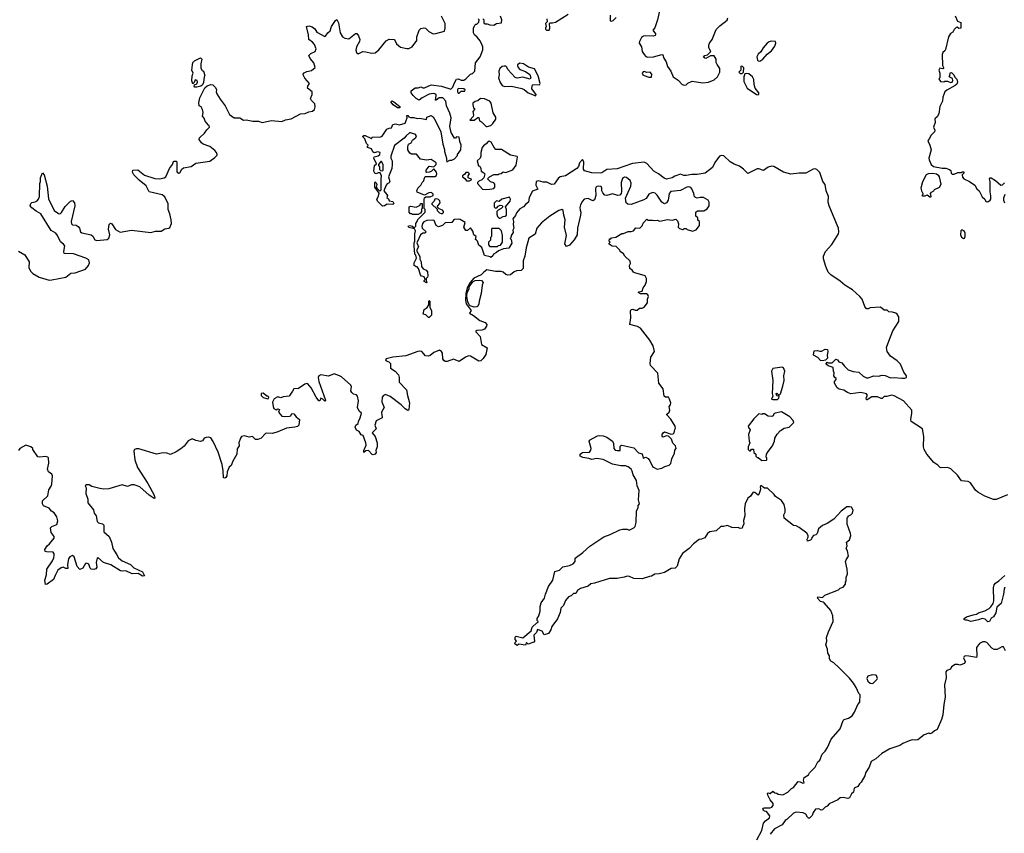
# Model space of a CAD drawing. Extents: x 2494159 to 2685562, y 773219 to 915170.
# Tile 132 of 201: x 2568669 to 2579212, y 853276 to 861987. Entities that reach past the tile are written whole.
import ezdxf

# ---------------------------------------------------------------- set-up
doc = ezdxf.new("R2010")
doc.units = 0

msp = doc.modelspace()

# ---------------------------------------------------------------- linework, layer by layer
at = {"layer": '0CON10XD'}
for points in [[(2575526, 862115), (2575497, 861985), (2575470, 861900), (2575447, 861875), (2575478, 861835), (2575478, 861825), (2575473, 861817), (2575455, 861810), (2575365, 861816), (2575349, 861811), (2575327, 861795), (2575306, 861755), (2575304, 861734), (2575326, 861695), (2575334, 861645), (2575354, 861614), (2575374, 861594), (2575395, 861587), (2575455, 861591), (2575545, 861614), (2575555, 861610), (2575568, 861575), (2575592, 861535), (2575604, 861485), (2575641, 861435), (2575666, 861376), (2575721, 861341), (2575763, 861293), (2575785, 861287), (2575805, 861290), (2575825, 861308), (2575871, 861329), (2575985, 861312), (2576045, 861319), (2576106, 861344), (2576140, 861375), (2576166, 861425), (2576166, 861465), (2576136, 861506), (2576127, 861527), (2576127, 861565), (2576105, 861600), (2576065, 861600), (2576015, 861572), (2576004, 861574), (2575992, 861585), (2576005, 861602), (2576035, 861610), (2576070, 861645), (2576048, 861685), (2576047, 861715), (2576054, 861736), (2576084, 861775), (2576127, 861883), (2576167, 861923), (2576245, 861982), (2576253, 862007)], [(2568785, 859295), (2568810, 859270), (2568879, 859229), (2568985, 859200), (2569015, 859201), (2569165, 859231), (2569218, 859272), (2569265, 859276), (2569373, 859317), (2569407, 859355), (2569417, 859385), (2569408, 859415), (2569379, 859435), (2569245, 859480), (2569145, 859485), (2569141, 859505), (2569152, 859565), (2569137, 859585), (2569107, 859607), (2569075, 859678), (2569055, 859700), (2569005, 859729), (2568895, 859908), (2568846, 859936), (2568801, 859971), (2568782, 859995), (2568790, 860020), (2568800, 860030), (2568835, 860036), (2568855, 860047), (2568869, 860065), (2568881, 860095), (2568884, 860235), (2568892, 860255), (2568893, 860295), (2568915, 860348), (2568932, 860325), (2568964, 860205), (2568979, 860069), (2569038, 859945), (2569085, 859911), (2569095, 859907), (2569105, 859911), (2569118, 859922), (2569155, 859986), (2569214, 860045), (2569235, 860051), (2569256, 860026), (2569260, 859995), (2569220, 859825), (2569225, 859800), (2569235, 859792), (2569275, 859786), (2569295, 859774), (2569309, 859755), (2569322, 859715), (2569334, 859704), (2569435, 859684), (2569451, 859671), (2569475, 859629), (2569496, 859624), (2569605, 859633), (2569625, 859649), (2569633, 859685), (2569622, 859745), (2569629, 859795), (2569642, 859808), (2569655, 859801), (2569695, 859740), (2569745, 859711), (2569865, 859732), (2570075, 859707), (2570125, 859722), (2570185, 859722), (2570223, 859747), (2570266, 859754), (2570277, 859763), (2570294, 859805), (2570292, 859845), (2570278, 859908), (2570260, 859955), (2570258, 860015), (2570225, 860091), (2570195, 860112), (2570055, 860144), (2570025, 860207), (2569948, 860268), (2569890, 860325), (2569877, 860355), (2569880, 860375), (2569935, 860379), (2570005, 860324), (2570115, 860286), (2570166, 860284), (2570215, 860294), (2570235, 860304), (2570275, 860395), (2570304, 860435), (2570315, 860468), (2570325, 860473), (2570345, 860474), (2570351, 860465), (2570352, 860365), (2570355, 860354), (2570375, 860343), (2570385, 860348), (2570406, 860385), (2570425, 860402), (2570505, 860414), (2570555, 860452), (2570705, 860472), (2570758, 860512), (2570782, 860535), (2570783, 860545), (2570777, 860565), (2570758, 860588), (2570705, 860629), (2570634, 860654), (2570617, 860667), (2570590, 860705), (2570595, 860722), (2570649, 860771), (2570672, 860808), (2570700, 860835), (2570698, 860855), (2570692, 860858), (2570655, 860900), (2570643, 860933), (2570628, 860955), (2570633, 860995), (2570627, 861025), (2570613, 861053), (2570590, 861065), (2570588, 861098), (2570598, 861152), (2570653, 861257), (2570675, 861278), (2570715, 861293), (2570738, 861288), (2570765, 861260), (2570776, 861236), (2570773, 861215), (2570780, 861195), (2570816, 861135), (2570870, 861065), (2570915, 860972), (2570965, 860936), (2571025, 860936), (2571065, 860912), (2571095, 860915), (2571165, 860901), (2571225, 860900), (2571265, 860888), (2571365, 860908), (2571475, 860898), (2571514, 860916), (2571575, 860924), (2571675, 860979), (2571725, 860984), (2571765, 861001), (2571805, 861008), (2571825, 861024), (2571834, 861054), (2571831, 861085), (2571793, 861123), (2571784, 861145), (2571801, 861185), (2571802, 861215), (2571750, 861255), (2571753, 861275), (2571772, 861305), (2571722, 861362), (2571704, 861395), (2571704, 861405), (2571715, 861417), (2571745, 861434), (2571795, 861444), (2571832, 861475), (2571820, 861525), (2571781, 861571), (2571767, 861605), (2571786, 861624), (2571834, 861645), (2571844, 861675), (2571825, 861722), (2571805, 861745), (2571764, 861775), (2571762, 861825), (2571740, 861915), (2571765, 861922), (2571800, 861910), (2571828, 861888), (2571851, 861855), (2571935, 861806), (2571945, 861810), (2571970, 861845), (2571994, 861866), (2572009, 861915), (2572051, 861979), (2572065, 861988), (2572084, 861955), (2572099, 861845), (2572124, 861804), (2572152, 861788), (2572195, 861783), (2572265, 861838), (2572279, 861839), (2572297, 861815), (2572310, 861775), (2572306, 861754), (2572276, 861695), (2572269, 861661), (2572274, 861634), (2572295, 861620), (2572345, 861646), (2572375, 861644), (2572435, 861628), (2572475, 861633), (2572515, 861665), (2572595, 861761), (2572625, 861778), (2572678, 861775), (2572691, 861761), (2572705, 861728), (2572745, 861694), (2572815, 861677), (2572835, 861678), (2572873, 861697), (2572920, 861765), (2572923, 861805), (2572939, 861855), (2572947, 861875), (2572966, 861894), (2572995, 861900), (2573015, 861898), (2573051, 861861), (2573095, 861836), (2573125, 861839), (2573217, 861865), (2573226, 861895), (2573226, 861945), (2573186, 862025)], [(2572870, 859775), (2572885, 859760), (2572898, 859762), (2572910, 859775), (2572910, 859805), (2572930, 859835), (2572932, 859848), (2573010, 859925), (2573010, 859955), (2573000, 859965), (2573000, 860065), (2573005, 860080), (2573018, 860092), (2573065, 860090), (2573097, 860103), (2573098, 860118), (2573077, 860137), (2573050, 860135), (2573005, 860108), (2572925, 860140), (2572920, 860155), (2572931, 860185), (2572966, 860214), (2572977, 860245), (2572997, 860263), (2573002, 860295), (2573012, 860308), (2573115, 860308), (2573132, 860318), (2573137, 860335), (2573132, 860355), (2573105, 860390), (2573080, 860365), (2573057, 860353), (2573025, 860350), (2573020, 860355), (2573020, 860375), (2573055, 860420), (2573105, 860410), (2573130, 860435), (2573130, 860455), (2573075, 860490), (2573025, 860482), (2572960, 860495), (2572917, 860547), (2572865, 860548), (2572845, 860558), (2572824, 860595), (2572824, 860625), (2572834, 860655), (2572860, 860670), (2572875, 860697), (2572910, 860725), (2572918, 860745), (2572905, 860762), (2572885, 860764), (2572855, 860777), (2572844, 860776), (2572806, 860744), (2572785, 860717), (2572681, 860639), (2572643, 860527), (2572642, 860505), (2572656, 860475), (2572658, 860438), (2572654, 860395), (2572620, 860305), (2572631, 860255), (2572625, 860240), (2572605, 860230), (2572592, 860215), (2572568, 860155), (2572602, 860115), (2572607, 860105), (2572600, 860085), (2572618, 860068), (2572627, 860047), (2572665, 860039), (2572675, 860020), (2572665, 860007), (2572605, 860012), (2572577, 859993), (2572555, 859992), (2572500, 860045), (2572494, 860066), (2572512, 860098), (2572518, 860128), (2572472, 860195), (2572472, 860245), (2572475, 860250), (2572485, 860240), (2572492, 860222), (2572488, 860195), (2572492, 860182), (2572525, 860150), (2572538, 860165), (2572538, 860285), (2572543, 860315), (2572528, 860348), (2572508, 860348), (2572485, 860338), (2572472, 860345), (2572462, 860365), (2572468, 860425), (2572490, 860445), (2572460, 860505), (2572465, 860520), (2572509, 860531), (2572526, 860544), (2572530, 860565), (2572505, 860572), (2572465, 860562), (2572452, 860572), (2572436, 860606), (2572395, 860620), (2572390, 860625), (2572398, 860632), (2572400, 860645), (2572383, 860663), (2572365, 860710), (2572340, 860735), (2572353, 860747), (2572367, 860747), (2572428, 860718), (2572435, 860710), (2572448, 860732), (2572525, 860728), (2572551, 860739), (2572602, 860815), (2572624, 860826), (2572649, 860831), (2572665, 860866), (2572695, 860872), (2572735, 860860), (2572795, 860878), (2572818, 860935), (2572815, 860960), (2572825, 860960), (2572837, 860947), (2572855, 860939), (2572890, 860940), (2572925, 860930), (2572955, 860932), (2573025, 860920), (2573030, 860945), (2573075, 860962), (2573095, 860947), (2573125, 860898), (2573180, 860785), (2573200, 860655), (2573219, 860599), (2573218, 860575), (2573240, 860505), (2573238, 860485), (2573243, 860465), (2573275, 860482), (2573297, 860483), (2573325, 860498), (2573358, 860532), (2573358, 860545), (2573394, 860595), (2573396, 860645), (2573382, 860682), (2573375, 860730), (2573348, 860732), (2573335, 860720), (2573325, 860720), (2573291, 860781), (2573276, 860845), (2573290, 860935), (2573276, 860985), (2573240, 861065), (2573231, 861115), (2573200, 861150), (2573161, 861149), (2573130, 861125), (2573120, 861125), (2573130, 861175), (2573128, 861185), (2573115, 861193), (2573095, 861196), (2573055, 861188), (2572979, 861151), (2572945, 861126), (2572915, 861144), (2572884, 861175), (2572862, 861205), (2572860, 861225), (2572905, 861257), (2572935, 861257), (2572965, 861267), (2572985, 861258), (2573005, 861258), (2573075, 861290), (2573185, 861277), (2573286, 861244), (2573306, 861264), (2573320, 861305), (2573345, 861350), (2573365, 861353), (2573395, 861340), (2573425, 861341), (2573447, 861353), (2573495, 861403), (2573518, 861412), (2573541, 861435), (2573550, 861525), (2573599, 861591), (2573628, 861665), (2573630, 861695), (2573622, 861715), (2573600, 861760), (2573569, 861799), (2573538, 861825), (2573528, 861845), (2573528, 861895), (2573541, 861929), (2573555, 861940), (2573565, 861940), (2573585, 861960), (2573588, 861985), (2573580, 861995)], [(2573630, 861995), (2573640, 861985), (2573640, 861955), (2573653, 861943), (2573675, 861942), (2573702, 861932), (2573745, 861930), (2573773, 861947), (2573827, 861953), (2573830, 861985), (2573817, 862025)], [(2574312, 861998), (2574318, 861965), (2574300, 861945), (2574308, 861915), (2574298, 861895), (2574298, 861885), (2574310, 861875), (2574338, 861875), (2574347, 861895), (2574342, 861945), (2574350, 861955), (2574375, 861953), (2574405, 861962), (2574542, 862045)], [(2574993, 862035), (2574990, 861975), (2575005, 861972), (2575025, 861980), (2575055, 862010)], [(2578685, 862028), (2578710, 861970), (2578745, 861958), (2578748, 861895), (2578725, 861891), (2578707, 861907), (2578695, 861902), (2578675, 861882), (2578662, 861855), (2578635, 861838), (2578616, 861804), (2578582, 861668), (2578575, 861652), (2578555, 861637), (2578546, 861614), (2578550, 861495), (2578560, 861475), (2578560, 861465), (2578552, 861462), (2578523, 861467), (2578512, 861445), (2578522, 861415), (2578520, 861365), (2578512, 861355), (2578530, 861325), (2578565, 861322), (2578575, 861330), (2578605, 861330), (2578635, 861313), (2578653, 861317), (2578660, 861335), (2578658, 861358), (2578620, 861375), (2578630, 861385), (2578632, 861418), (2578645, 861420), (2578672, 861395), (2578681, 861371), (2578705, 861352), (2578711, 861319), (2578702, 861295), (2578687, 861283), (2578595, 861232), (2578576, 861215), (2578554, 861156), (2578549, 861115), (2578523, 861057), (2578510, 860980), (2578494, 860946), (2578467, 860925), (2578470, 860885), (2578454, 860835), (2578467, 860805), (2578464, 860786), (2578425, 860747), (2578411, 860715), (2578394, 860695), (2578395, 860682), (2578416, 860645), (2578429, 860595), (2578404, 860505), (2578406, 860485), (2578430, 860435), (2578455, 860414), (2578545, 860396), (2578585, 860398), (2578625, 860382), (2578641, 860371), (2578643, 860343), (2578655, 860332), (2578676, 860334), (2578715, 860350), (2578755, 860350), (2578762, 860358), (2578777, 860357), (2578780, 860345), (2578760, 860325), (2578765, 860300), (2578780, 860285), (2578840, 860255), (2578897, 860215), (2578918, 860175), (2578944, 860154), (2578975, 860090), (2579002, 860065), (2579015, 860042), (2579035, 860037), (2579062, 860055), (2579067, 860065), (2579068, 860102), (2579060, 860145), (2579062, 860255), (2579052, 860285), (2579060, 860295), (2579070, 860295), (2579116, 860266), (2579175, 860217), (2579191, 860219), (2579215, 860242)], [(2576595, 861544), (2576627, 861565), (2576672, 861618), (2576720, 861655), (2576756, 861704), (2576766, 861735), (2576763, 861753), (2576715, 861758), (2576695, 861749), (2576673, 861735), (2576629, 861685), (2576606, 861644), (2576575, 861618), (2576562, 861588), (2576568, 861555), (2576576, 861546), (2576595, 861544)], [(2570565, 861263), (2570545, 861263), (2570538, 861275), (2570542, 861288), (2570565, 861300), (2570573, 861317), (2570570, 861335), (2570548, 861342), (2570537, 861313), (2570525, 861300), (2570512, 861332), (2570516, 861385), (2570528, 861415), (2570514, 861445), (2570518, 861505), (2570525, 861530), (2570540, 861545), (2570605, 861580), (2570618, 861565), (2570608, 861515), (2570608, 861468), (2570622, 861442), (2570638, 861435), (2570652, 861388), (2570643, 861377), (2570636, 861315), (2570625, 861288), (2570610, 861275), (2570565, 861263)], [(2574195, 861172), (2574200, 861185), (2574153, 861245), (2574155, 861280), (2574165, 861292), (2574235, 861288), (2574243, 861305), (2574220, 861385), (2574180, 861460), (2574118, 861478), (2574065, 861516), (2574025, 861523), (2574000, 861505), (2573998, 861495), (2574007, 861475), (2574025, 861453), (2574084, 861434), (2574130, 861400), (2574142, 861365), (2574135, 861352), (2574055, 861373), (2573995, 861361), (2573975, 861367), (2573895, 861452), (2573885, 861480), (2573875, 861488), (2573855, 861491), (2573835, 861487), (2573810, 861465), (2573801, 861435), (2573804, 861395), (2573797, 861365), (2573814, 861314), (2573834, 861284), (2573862, 861272), (2573936, 861276), (2574045, 861252), (2574070, 861240), (2574115, 861204), (2574195, 861172)], [(2575435, 861370), (2575438, 861405), (2575420, 861425), (2575385, 861420), (2575355, 861432), (2575345, 861430), (2575334, 861416), (2575343, 861395), (2575355, 861388), (2575405, 861370), (2575435, 861370)], [(2576405, 861410), (2576420, 861425), (2576422, 861472), (2576410, 861485), (2576395, 861490), (2576390, 861485), (2576392, 861448), (2576370, 861425), (2576385, 861410), (2576405, 861410)], [(2576575, 861182), (2576582, 861188), (2576582, 861205), (2576543, 861253), (2576532, 861292), (2576530, 861345), (2576517, 861375), (2576475, 861408), (2576455, 861412), (2576432, 861408), (2576422, 861375), (2576424, 861324), (2576460, 861255), (2576558, 861185), (2576575, 861182)], [(2573375, 861202), (2573398, 861222), (2573435, 861222), (2573440, 861235), (2573425, 861248), (2573365, 861250), (2573358, 861235), (2573358, 861215), (2573365, 861202), (2573375, 861202)], [(2572735, 861042), (2572715, 861044), (2572668, 861075), (2572642, 861108), (2572655, 861118), (2572675, 861108), (2572738, 861058), (2572740, 861045), (2572735, 861042)], [(2573675, 860844), (2573715, 860856), (2573736, 860874), (2573767, 860923), (2573766, 860945), (2573740, 860990), (2573716, 861095), (2573704, 861114), (2573645, 861140), (2573605, 861142), (2573575, 861118), (2573545, 861112), (2573522, 861095), (2573520, 861075), (2573530, 861045), (2573540, 861035), (2573540, 861025), (2573522, 861005), (2573530, 860965), (2573525, 860950), (2573490, 860910), (2573537, 860913), (2573575, 860940), (2573585, 860940), (2573592, 860905), (2573615, 860893), (2573664, 860844), (2573675, 860844)], [(2573655, 860168), (2573705, 860173), (2573745, 860180), (2573756, 860194), (2573758, 860225), (2573745, 860240), (2573712, 860252), (2573680, 860285), (2573700, 860305), (2573745, 860328), (2573792, 860328), (2573805, 860338), (2573825, 860340), (2573845, 860357), (2573875, 860352), (2573950, 860380), (2573985, 860428), (2574000, 860515), (2573995, 860522), (2573926, 860536), (2573827, 860597), (2573769, 860599), (2573750, 860620), (2573716, 860676), (2573695, 860687), (2573685, 860682), (2573665, 860657), (2573635, 860638), (2573622, 860618), (2573608, 860565), (2573608, 860525), (2573598, 860505), (2573568, 860475), (2573583, 860423), (2573595, 860418), (2573608, 860395), (2573612, 860365), (2573639, 860349), (2573648, 860335), (2573640, 860295), (2573617, 860273), (2573585, 860260), (2573570, 860245), (2573570, 860235), (2573625, 860172), (2573655, 860168)], [(2579245, 856901), (2579125, 856851), (2579095, 856851), (2579005, 856886), (2578930, 856930), (2578905, 856950), (2578849, 857029), (2578825, 857044), (2578755, 857051), (2578712, 857112), (2578638, 857178), (2578605, 857193), (2578535, 857189), (2578524, 857194), (2578499, 857219), (2578458, 857245), (2578384, 857334), (2578354, 857385), (2578346, 857414), (2578351, 857525), (2578336, 857605), (2578216, 857685), (2578212, 857705), (2578222, 857775), (2578221, 857805), (2578132, 857905), (2578031, 857961), (2578005, 857968), (2577955, 857952), (2577925, 857952), (2577905, 857932), (2577895, 857930), (2577855, 857950), (2577795, 857951), (2577745, 857916), (2577737, 857917), (2577733, 857937), (2577746, 857965), (2577735, 857980), (2577675, 857994), (2577568, 857982), (2577532, 857995), (2577492, 858022), (2577445, 858030), (2577423, 858045), (2577392, 858095), (2577394, 858115), (2577410, 858135), (2577410, 858145), (2577398, 858155), (2577388, 858175), (2577390, 858205), (2577382, 858225), (2577380, 858265), (2577325, 858281), (2577305, 858300), (2577303, 858307), (2577315, 858320), (2577325, 858312), (2577367, 858313), (2577408, 858352), (2577426, 858346), (2577440, 858325), (2577473, 858313), (2577499, 858279), (2577540, 858240), (2577595, 858220), (2577655, 858212), (2577699, 858169), (2577735, 858152), (2577755, 858153), (2577815, 858174), (2577865, 858171), (2577905, 858182), (2577935, 858178), (2577994, 858154), (2578033, 858157), (2578115, 858148), (2578145, 858149), (2578165, 858157), (2578166, 858175), (2578135, 858215), (2578099, 858299), (2578065, 858335), (2577995, 858384), (2577956, 858435), (2577952, 858479), (2577977, 858547), (2578020, 858655), (2578083, 858757), (2578084, 858804), (2578065, 858834), (2578050, 858845), (2578015, 858856), (2577975, 858860), (2577957, 858877), (2577925, 858876), (2577885, 858908), (2577777, 858903), (2577755, 858892), (2577735, 858893), (2577718, 858918), (2577691, 858995), (2577665, 859024), (2577586, 859095), (2577504, 859144), (2577455, 859186), (2577356, 859255), (2577327, 859285), (2577300, 859345), (2577276, 859425), (2577276, 859455), (2577298, 859505), (2577365, 859581), (2577436, 859694), (2577440, 859715), (2577436, 859755), (2577416, 859806), (2577336, 859995), (2577326, 860035), (2577330, 860095), (2577304, 860155), (2577292, 860222), (2577270, 860255), (2577235, 860350), (2577204, 860384), (2577185, 860391), (2577165, 860388), (2577085, 860344), (2577015, 860345), (2576925, 860333), (2576846, 860356), (2576745, 860414), (2576718, 860418), (2576685, 860408), (2576635, 860374), (2576585, 860392), (2576565, 860390), (2576465, 860339), (2576420, 860385), (2576378, 860418), (2576320, 860440), (2576275, 860466), (2576208, 860528), (2576185, 860532), (2576164, 860526), (2576111, 860459), (2576087, 860405), (2576008, 860345), (2575925, 860328), (2575865, 860328), (2575805, 860319), (2575780, 860320), (2575745, 860333), (2575685, 860313), (2575656, 860294), (2575595, 860280), (2575570, 860290), (2575511, 860335), (2575459, 860365), (2575386, 860446), (2575355, 860463), (2575232, 860448), (2575065, 860390), (2574955, 860383), (2574902, 860348), (2574885, 860343), (2574795, 860347), (2574718, 860368), (2574706, 860386), (2574709, 860465), (2574695, 860490), (2574664, 860456), (2574651, 860415), (2574635, 860395), (2574515, 860314), (2574458, 860305), (2574434, 860286), (2574392, 860225), (2574365, 860222), (2574315, 860247), (2574275, 860249), (2574225, 860263), (2574200, 860255), (2574197, 860217), (2574218, 860172), (2574160, 860150), (2574123, 860085), (2574118, 860032), (2574085, 860008), (2574065, 859982), (2574025, 859963), (2573990, 859920), (2573978, 859892), (2573950, 859855), (2573958, 859828), (2573952, 859795), (2573962, 859755), (2573948, 859732), (2573952, 859708), (2573932, 859675), (2573928, 859652), (2573920, 859645), (2573930, 859635), (2573938, 859595), (2573905, 859540), (2573848, 859532), (2573795, 859512), (2573775, 859493), (2573742, 859478), (2573735, 859460), (2573715, 859440), (2573707, 859447), (2573645, 859463), (2573618, 859548), (2573584, 859574), (2573572, 859615), (2573560, 859625), (2573550, 859635), (2573557, 859667), (2573532, 859685), (2573522, 859722), (2573506, 859746), (2573495, 859760), (2573465, 859730), (2573445, 859730), (2573424, 859766), (2573440, 859815), (2573385, 859848), (2573365, 859852), (2573325, 859848), (2573315, 859842), (2573298, 859815), (2573225, 859812), (2573198, 859785), (2573155, 859770), (2573130, 859785), (2573107, 859837), (2573085, 859842), (2573027, 859837), (2572998, 859822), (2572984, 859806), (2572974, 859774), (2572980, 859755), (2573020, 859715), (2573008, 859702), (2572985, 859700), (2572960, 859685), (2572923, 859597), (2572940, 859555), (2572918, 859515), (2572952, 859452), (2572953, 859423), (2572968, 859395), (2572970, 859345), (2572991, 859321), (2573020, 859305), (2573036, 859286), (2573040, 859245), (2573035, 859230), (2573020, 859215), (2573020, 859195), (2573030, 859175), (2573025, 859170), (2573000, 859185), (2573000, 859195), (2573010, 859205), (2573000, 859235), (2572972, 859242), (2572960, 859255), (2572940, 859325), (2572925, 859340), (2572915, 859340), (2572892, 859355), (2572892, 859385), (2572918, 859435), (2572910, 859465), (2572900, 859475), (2572893, 859565), (2572893, 859595), (2572902, 859615), (2572900, 859695), (2572908, 859725), (2572898, 859748), (2572835, 859762), (2572830, 859775), (2572845, 859782), (2572870, 859775)], [(2572555, 860370), (2572560, 860375), (2572562, 860435), (2572545, 860470), (2572535, 860470), (2572512, 860438), (2572510, 860425), (2572522, 860412), (2572523, 860383), (2572532, 860372), (2572555, 860370)], [(2573485, 860263), (2573510, 860275), (2573470, 860295), (2573472, 860315), (2573487, 860337), (2573472, 860352), (2573445, 860350), (2573436, 860334), (2573410, 860315), (2573410, 860305), (2573437, 860287), (2573455, 860263), (2573485, 860263)], [(2577665, 854682), (2577667, 854757), (2577653, 854773), (2577627, 854837), (2577598, 854885), (2577555, 854938), (2577445, 855048), (2577385, 855102), (2577355, 855120), (2577340, 855145), (2577340, 855175), (2577322, 855205), (2577317, 855247), (2577300, 855295), (2577310, 855335), (2577308, 855372), (2577328, 855435), (2577378, 855545), (2577376, 855606), (2577355, 855662), (2577283, 855743), (2577272, 855752), (2577245, 855759), (2577210, 855795), (2577215, 855808), (2577265, 855802), (2577290, 855825), (2577435, 855882), (2577455, 855900), (2577485, 855910), (2577510, 855945), (2577510, 855965), (2577520, 855975), (2577520, 856015), (2577532, 856055), (2577530, 856105), (2577512, 856185), (2577518, 856205), (2577542, 856245), (2577532, 856302), (2577520, 856325), (2577528, 856355), (2577522, 856395), (2577555, 856420), (2577567, 856465), (2577566, 856486), (2577531, 856585), (2577529, 856645), (2577534, 856656), (2577548, 856675), (2577568, 856685), (2577588, 856705), (2577592, 856735), (2577575, 856767), (2577555, 856773), (2577525, 856770), (2577466, 856724), (2577385, 856639), (2577315, 856592), (2577265, 856570), (2577224, 856536), (2577208, 856485), (2577195, 856472), (2577170, 856465), (2577150, 856445), (2577147, 856425), (2577135, 856413), (2577105, 856403), (2577100, 856425), (2577112, 856448), (2577112, 856465), (2577098, 856488), (2577015, 856552), (2576985, 856567), (2576955, 856570), (2576855, 856650), (2576850, 856685), (2576867, 856715), (2576866, 856745), (2576853, 856795), (2576825, 856838), (2576761, 856881), (2576748, 856905), (2576675, 856970), (2576643, 856973), (2576605, 857000), (2576598, 856985), (2576602, 856965), (2576599, 856945), (2576585, 856902), (2576575, 856897), (2576540, 856925), (2576522, 856928), (2576496, 856884), (2576467, 856863), (2576438, 856805), (2576430, 856755), (2576432, 856675), (2576418, 856625), (2576423, 856587), (2576408, 856562), (2576406, 856544), (2576385, 856540), (2576362, 856552), (2576325, 856548), (2576295, 856552), (2576248, 856572), (2576205, 856560), (2576175, 856560), (2576127, 856513), (2576060, 856505), (2576034, 856486), (2576005, 856440), (2575970, 856425), (2575945, 856422), (2575885, 856376), (2575836, 856325), (2575767, 856273), (2575729, 856215), (2575710, 856135), (2575686, 856114), (2575645, 856113), (2575575, 856070), (2575515, 856053), (2575471, 856049), (2575435, 856028), (2575414, 856026), (2575335, 856000), (2575246, 856004), (2575197, 856027), (2575175, 856029), (2575143, 856017), (2575065, 856004), (2574985, 856004), (2574825, 855954), (2574785, 855947), (2574755, 855923), (2574675, 855898), (2574642, 855875), (2574625, 855842), (2574598, 855842), (2574575, 855818), (2574545, 855808), (2574515, 855770), (2574493, 855715), (2574465, 855688), (2574455, 855640), (2574428, 855572), (2574368, 855492), (2574356, 855454), (2574332, 855415), (2574285, 855400), (2574265, 855440), (2574215, 855460), (2574204, 855426), (2574174, 855396), (2574180, 855335), (2574175, 855322), (2574115, 855302), (2574095, 855320), (2574085, 855292), (2574015, 855300), (2573995, 855288), (2573972, 855305), (2573975, 855320), (2573990, 855335), (2573975, 855350), (2573974, 855376), (2573985, 855388), (2574055, 855368), (2574146, 855444), (2574158, 855485), (2574205, 855530), (2574218, 855532), (2574220, 855545), (2574210, 855555), (2574210, 855575), (2574228, 855605), (2574243, 855655), (2574242, 855705), (2574254, 855745), (2574289, 855795), (2574298, 855835), (2574331, 855919), (2574378, 855985), (2574399, 856081), (2574448, 856095), (2574485, 856128), (2574558, 856145), (2574595, 856161), (2574617, 856185), (2574618, 856222), (2574699, 856281), (2574775, 856352), (2574925, 856452), (2574990, 856475), (2575095, 856527), (2575125, 856533), (2575175, 856532), (2575195, 856523), (2575245, 856547), (2575258, 856562), (2575270, 856605), (2575272, 856725), (2575290, 856765), (2575290, 856785), (2575307, 856805), (2575296, 856845), (2575304, 856945), (2575282, 856995), (2575273, 857055), (2575237, 857115), (2575228, 857155), (2575216, 857175), (2575185, 857199), (2575155, 857211), (2575105, 857209), (2575015, 857228), (2574915, 857278), (2574845, 857289), (2574795, 857278), (2574765, 857290), (2574698, 857298), (2574672, 857315), (2574672, 857335), (2574684, 857346), (2574695, 857352), (2574772, 857358), (2574783, 857377), (2574787, 857395), (2574768, 857475), (2574772, 857485), (2574855, 857531), (2574875, 857536), (2574915, 857532), (2574955, 857516), (2575017, 857475), (2575028, 857448), (2575030, 857395), (2575045, 857380), (2575066, 857374), (2575100, 857375), (2575098, 857415), (2575102, 857425), (2575115, 857430), (2575245, 857404), (2575295, 857350), (2575335, 857338), (2575344, 857294), (2575375, 857302), (2575398, 857288), (2575416, 857265), (2575444, 857205), (2575457, 857195), (2575495, 857176), (2575545, 857184), (2575576, 857204), (2575625, 857217), (2575641, 857235), (2575652, 857285), (2575681, 857345), (2575685, 857380), (2575700, 857395), (2575693, 857425), (2575663, 857453), (2575647, 857497), (2575630, 857515), (2575615, 857528), (2575595, 857533), (2575555, 857518), (2575547, 857527), (2575549, 857545), (2575560, 857565), (2575575, 857573), (2575645, 857550), (2575665, 857552), (2575676, 857564), (2575685, 857600), (2575690, 857615), (2575687, 857635), (2575641, 857711), (2575598, 857755), (2575598, 857765), (2575622, 857785), (2575630, 857805), (2575622, 857845), (2575638, 857865), (2575640, 857885), (2575627, 857925), (2575615, 857947), (2575584, 857944), (2575570, 857955), (2575560, 858035), (2575514, 858095), (2575502, 858202), (2575423, 858283), (2575420, 858305), (2575428, 858375), (2575467, 858435), (2575453, 858495), (2575417, 858555), (2575316, 858686), (2575285, 858703), (2575202, 858725), (2575212, 858795), (2575208, 858865), (2575217, 858883), (2575235, 858888), (2575258, 858878), (2575282, 858878), (2575305, 858900), (2575335, 858900), (2575355, 858910), (2575390, 858955), (2575390, 858995), (2575403, 859025), (2575395, 859042), (2575382, 859052), (2575315, 859052), (2575292, 859065), (2575300, 859075), (2575335, 859082), (2575344, 859116), (2575367, 859145), (2575380, 859185), (2575380, 859215), (2575368, 859245), (2575255, 859278), (2575240, 859285), (2575226, 859306), (2575204, 859324), (2575198, 859355), (2575208, 859375), (2575205, 859400), (2575147, 859457), (2575135, 859480), (2575100, 859505), (2575095, 859520), (2575055, 859560), (2575013, 859563), (2574982, 859582), (2574980, 859595), (2574990, 859605), (2574980, 859615), (2574985, 859640), (2574998, 859642), (2575005, 859650), (2575052, 859658), (2575115, 859698), (2575135, 859698), (2575185, 859718), (2575215, 859718), (2575242, 859728), (2575265, 859758), (2575310, 859755), (2575335, 859780), (2575345, 859810), (2575385, 859850), (2575395, 859840), (2575445, 859842), (2575465, 859838), (2575495, 859842), (2575525, 859830), (2575605, 859848), (2575655, 859842), (2575695, 859850), (2575712, 859832), (2575722, 859802), (2575720, 859765), (2575735, 859750), (2575765, 859740), (2575775, 859740), (2575785, 859750), (2575805, 859750), (2575815, 859740), (2575875, 859723), (2575913, 859737), (2575950, 859785), (2575950, 859825), (2575932, 859842), (2575930, 859865), (2575910, 859885), (2575910, 859925), (2575928, 859942), (2575995, 859940), (2576029, 859961), (2576052, 859995), (2576050, 860035), (2576040, 860055), (2575992, 860082), (2575955, 860083), (2575925, 860077), (2575905, 860082), (2575895, 860092), (2575889, 860125), (2575867, 860175), (2575855, 860190), (2575835, 860199), (2575814, 860195), (2575745, 860158), (2575643, 860147), (2575624, 860125), (2575615, 860075), (2575611, 860055), (2575594, 860026), (2575575, 860016), (2575565, 860019), (2575544, 860034), (2575495, 860109), (2575475, 860129), (2575445, 860137), (2575405, 860119), (2575376, 860074), (2575352, 860058), (2575215, 860007), (2575182, 860012), (2575164, 860025), (2575156, 860075), (2575214, 860205), (2575218, 860238), (2575205, 860267), (2575165, 860298), (2575145, 860301), (2575125, 860286), (2575109, 860245), (2575114, 860146), (2575110, 860125), (2575095, 860108), (2575075, 860106), (2575015, 860121), (2574955, 860106), (2574935, 860109), (2574912, 860132), (2574904, 860155), (2574904, 860185), (2574895, 860201), (2574866, 860206), (2574850, 860200), (2574838, 860192), (2574834, 860176), (2574838, 860105), (2574825, 860058), (2574805, 860047), (2574755, 860071), (2574715, 860064), (2574695, 860045), (2574674, 860005), (2574668, 859975), (2574671, 859949), (2574677, 859925), (2574675, 859895), (2574641, 859755), (2574637, 859683), (2574605, 859630), (2574555, 859572), (2574525, 859560), (2574507, 859587), (2574523, 859675), (2574504, 859765), (2574511, 859845), (2574494, 859895), (2574489, 859945), (2574475, 859956), (2574441, 859945), (2574346, 859885), (2574255, 859811), (2574208, 859755), (2574188, 859692), (2574121, 859649), (2574092, 859545), (2574078, 859455), (2574060, 859405), (2574059, 859325), (2574037, 859303), (2573990, 859300)], [(2578425, 860092), (2578430, 860095), (2578422, 860125), (2578431, 860139), (2578456, 860154), (2578465, 860168), (2578518, 860195), (2578537, 860225), (2578518, 860305), (2578510, 860315), (2578485, 860333), (2578445, 860342), (2578395, 860337), (2578376, 860325), (2578335, 860251), (2578319, 860185), (2578324, 860154), (2578340, 860125), (2578340, 860115), (2578330, 860105), (2578335, 860100), (2578365, 860100), (2578385, 860112), (2578415, 860092), (2578425, 860092)], [(2573181, 859911), (2573195, 859912), (2573207, 859923), (2573208, 859935), (2573195, 859948), (2573162, 859962), (2573140, 859985), (2573172, 860025), (2573168, 860048), (2573155, 860062), (2573135, 860070), (2573113, 860067), (2573107, 860043), (2573082, 860018), (2573082, 860012), (2573138, 859958), (2573140, 859945), (2573165, 859918), (2573181, 859911)], [(2573815, 859862), (2573845, 859880), (2573868, 859882), (2573880, 859895), (2573880, 859955), (2573870, 859985), (2573922, 860045), (2573926, 860066), (2573915, 860088), (2573833, 860067), (2573805, 860040), (2573775, 860048), (2573748, 860022), (2573750, 859985), (2573765, 859970), (2573778, 859972), (2573791, 859989), (2573815, 860002), (2573835, 859998), (2573842, 859985), (2573826, 859964), (2573793, 859947), (2573778, 859932), (2573778, 859905), (2573785, 859880), (2573803, 859863), (2573815, 859862)], [(2579218, 860115), (2579202, 860075), (2579203, 860055), (2579215, 860028)], [(2572935, 859900), (2572875, 859900), (2572865, 859910), (2572855, 859910), (2572838, 859928), (2572840, 859985), (2572855, 859990), (2572915, 859980), (2572958, 860002), (2572962, 860018), (2572978, 860018), (2572980, 859965), (2572973, 859957), (2572970, 859935), (2572960, 859915), (2572935, 859900)], [(2573785, 859560), (2573795, 859570), (2573818, 859572), (2573840, 859605), (2573840, 859675), (2573827, 859727), (2573805, 859750), (2573725, 859750), (2573720, 859745), (2573720, 859665), (2573710, 859655), (2573710, 859625), (2573690, 859605), (2573690, 859575), (2573705, 859560), (2573785, 859560)], [(2578775, 859643), (2578785, 859648), (2578794, 859665), (2578793, 859703), (2578785, 859718), (2578765, 859732), (2578755, 859732), (2578748, 859725), (2578744, 859685), (2578755, 859658), (2578775, 859643)], [(2568655, 859508), (2568725, 859471), (2568771, 859395), (2568766, 859335), (2568785, 859295)], [(2573990, 859300), (2573965, 859289), (2573925, 859256), (2573897, 859253), (2573875, 859260), (2573845, 859284), (2573825, 859291), (2573765, 859292), (2573671, 859309), (2573638, 859285), (2573612, 859255), (2573532, 859218), (2573491, 859175), (2573465, 859122), (2573447, 859055), (2573441, 858985), (2573451, 858945), (2573503, 858875), (2573484, 858844), (2573529, 858819), (2573595, 858767), (2573652, 858745), (2573670, 858725), (2573669, 858705), (2573645, 858674), (2573617, 858663), (2573565, 858661), (2573554, 858655), (2573552, 858645), (2573600, 858595), (2573615, 858510), (2573676, 858475), (2573659, 858401), (2573631, 858359), (2573607, 858333), (2573585, 858330), (2573497, 858385), (2573475, 858387), (2573444, 858375), (2573375, 858326), (2573315, 858354), (2573245, 858329), (2573225, 858329), (2573209, 858339), (2573199, 858355), (2573195, 858418), (2573185, 858434), (2573165, 858449), (2573105, 858423), (2573065, 858392), (2573045, 858383), (2573015, 858388), (2572975, 858435), (2572955, 858438), (2572932, 858435), (2572805, 858387), (2572665, 858375), (2572592, 858355), (2572586, 858345), (2572594, 858335), (2572621, 858325), (2572639, 858305), (2572640, 858255), (2572691, 858225), (2572725, 858185), (2572734, 858155), (2572731, 858105), (2572810, 858025), (2572822, 857962), (2572844, 857885), (2572836, 857815), (2572834, 857806), (2572825, 857804), (2572795, 857820), (2572755, 857865), (2572635, 857954), (2572585, 857974), (2572566, 857965), (2572551, 857945), (2572547, 857895), (2572572, 857835), (2572544, 857785), (2572550, 857725), (2572485, 857693), (2572473, 857645), (2572486, 857605), (2572443, 857565), (2572474, 857525), (2572498, 857458), (2572496, 857414), (2572483, 857375), (2572487, 857355), (2572476, 857334), (2572455, 857329), (2572445, 857332), (2572405, 857374), (2572375, 857372), (2572353, 857353), (2572354, 857375), (2572378, 857432), (2572376, 857455), (2572348, 857535), (2572325, 857543), (2572305, 857577), (2572275, 857592), (2572262, 857625), (2572268, 857645), (2572293, 857665), (2572297, 857685), (2572316, 857725), (2572328, 857775), (2572305, 857797), (2572287, 857835), (2572297, 857905), (2572287, 857957), (2572275, 857970), (2572245, 857977), (2572225, 857995), (2572216, 858015), (2572221, 858055), (2572215, 858075), (2572114, 858165), (2572095, 858175), (2572035, 858196), (2571975, 858169), (2571895, 858186), (2571871, 858175), (2571865, 858155), (2571873, 858115), (2571942, 857915), (2571936, 857904), (2571916, 857926), (2571895, 857936), (2571884, 857906), (2571873, 857905), (2571844, 857944), (2571791, 858045), (2571755, 858088), (2571745, 858091), (2571724, 858085), (2571655, 858038), (2571606, 858034), (2571589, 858011), (2571555, 857958), (2571491, 857949), (2571465, 857940), (2571435, 857948), (2571395, 857928), (2571378, 857892), (2571382, 857845), (2571392, 857825), (2571415, 857810), (2571435, 857820), (2571450, 857815), (2571440, 857785), (2571475, 857743), (2571505, 857737), (2571559, 857741), (2571573, 857747), (2571585, 857772), (2571605, 857767), (2571630, 857735), (2571667, 857707), (2571658, 857645), (2571645, 857633), (2571617, 857623), (2571527, 857613), (2571435, 857574), (2571375, 857558), (2571315, 857561), (2571302, 857555), (2571255, 857506), (2571218, 857492), (2571194, 857494), (2571163, 857523), (2571125, 857517), (2571075, 857533), (2571046, 857524), (2571033, 857507), (2571017, 857455), (2571020, 857425), (2570999, 857391), (2570996, 857335), (2570950, 857260), (2570932, 857215), (2570914, 857195), (2570892, 857145), (2570886, 857104), (2570876, 857084), (2570865, 857078), (2570853, 857083), (2570848, 857158), (2570839, 857225), (2570795, 857356), (2570742, 857472), (2570715, 857510), (2570695, 857519), (2570665, 857515), (2570646, 857505), (2570625, 857477), (2570605, 857472), (2570555, 857482), (2570515, 857501), (2570475, 857478), (2570429, 857421), (2570396, 857394), (2570345, 857360), (2570285, 857332), (2570245, 857345), (2570205, 857350), (2570135, 857337), (2569945, 857391), (2569917, 857393), (2569898, 857385), (2569893, 857367), (2569903, 857275), (2569931, 857191), (2570040, 857020), (2570108, 856895), (2570116, 856865), (2570108, 856862), (2570055, 856895), (2569956, 856986), (2569895, 857008), (2569865, 857008), (2569825, 856991), (2569765, 857007), (2569625, 856965), (2569572, 856962), (2569527, 856967), (2569441, 856991), (2569415, 857008), (2569385, 857007), (2569372, 856995), (2569380, 856975), (2569376, 856915), (2569399, 856855), (2569398, 856815), (2569461, 856741), (2569467, 856705), (2569487, 856675), (2569498, 856615), (2569512, 856602), (2569555, 856590), (2569572, 856575), (2569572, 856505), (2569628, 856455), (2569654, 856395), (2569668, 856325), (2569708, 856258), (2569727, 856227), (2569765, 856193), (2569855, 856154), (2569890, 856120), (2569985, 856077), (2570005, 856033), (2569985, 856031), (2569938, 856058), (2569875, 856054), (2569807, 856087), (2569765, 856083), (2569748, 856088), (2569645, 856152), (2569565, 856177), (2569505, 856230), (2569498, 856222), (2569489, 856175), (2569494, 856125), (2569484, 856106), (2569465, 856099), (2569434, 856104), (2569423, 856115), (2569408, 856158), (2569385, 856170), (2569373, 856165), (2569344, 856116), (2569315, 856100), (2569284, 856134), (2569253, 856235), (2569235, 856250), (2569208, 856235), (2569191, 856215), (2569182, 856155), (2569185, 856112), (2569165, 856110), (2569134, 856124), (2569115, 856120), (2569077, 856095), (2569048, 856038), (2569030, 855995), (2568965, 855942), (2568945, 855940), (2568937, 855985), (2568957, 856045), (2568961, 856105), (2569019, 856195), (2569034, 856225), (2569040, 856255), (2569039, 856269), (2569028, 856285), (2568955, 856290), (2568942, 856295), (2568938, 856315), (2568962, 856355), (2568990, 856375), (2569037, 856435), (2569038, 856455), (2569007, 856495), (2568998, 856545), (2569015, 856560), (2569066, 856584), (2569079, 856621), (2569066, 856665), (2569037, 856707), (2569009, 856725), (2568986, 856756), (2568925, 856781), (2568914, 856805), (2568915, 856836), (2568970, 856890), (2568982, 856955), (2569008, 856992), (2569015, 857015), (2569022, 857105), (2569013, 857123), (2568978, 857148), (2568967, 857175), (2568982, 857238), (2568977, 857295), (2568972, 857302), (2568945, 857309), (2568885, 857302), (2568865, 857306), (2568810, 857385), (2568810, 857395), (2568790, 857415), (2568735, 857431), (2568671, 857395), (2568655, 857375)], [(2573535, 858910), (2573493, 858923), (2573483, 858933), (2573468, 858965), (2573456, 859025), (2573462, 859068), (2573481, 859105), (2573482, 859128), (2573520, 859180), (2573545, 859193), (2573595, 859200), (2573615, 859193), (2573632, 859175), (2573622, 859145), (2573612, 859055), (2573588, 858972), (2573585, 858942), (2573573, 858917), (2573565, 858913), (2573535, 858910)], [(2573055, 858800), (2573045, 858800), (2573017, 858827), (2572990, 858835), (2573000, 858885), (2573033, 858907), (2573050, 858935), (2573050, 858975), (2573055, 858980), (2573060, 858975), (2573060, 858905), (2573080, 858875), (2573080, 858825), (2573055, 858800)], [(2577265, 858334), (2577245, 858337), (2577215, 858372), (2577168, 858395), (2577177, 858443), (2577213, 858447), (2577235, 858438), (2577255, 858438), (2577295, 858459), (2577318, 858455), (2577323, 858435), (2577314, 858395), (2577317, 858363), (2577298, 858342), (2577265, 858334)], [(2576735, 857920), (2576785, 857922), (2576798, 857935), (2576800, 857955), (2576775, 857960), (2576770, 857985), (2576775, 857990), (2576795, 857970), (2576805, 857970), (2576815, 857980), (2576842, 858065), (2576854, 858125), (2576851, 858175), (2576862, 858225), (2576848, 858258), (2576835, 858268), (2576735, 858252), (2576720, 858225), (2576733, 858125), (2576728, 857985), (2576732, 857955), (2576720, 857925), (2576735, 857920)], [(2571325, 857928), (2571335, 857930), (2571338, 857945), (2571328, 857955), (2571315, 857958), (2571275, 857988), (2571256, 857985), (2571254, 857965), (2571275, 857941), (2571325, 857928)], [(2576615, 857268), (2576665, 857270), (2576670, 857275), (2576670, 857295), (2576662, 857302), (2576667, 857335), (2576682, 857365), (2576729, 857425), (2576751, 857475), (2576754, 857506), (2576779, 857551), (2576815, 857588), (2576855, 857613), (2576908, 857625), (2576958, 857675), (2576952, 857695), (2576916, 857735), (2576825, 857788), (2576760, 857775), (2576744, 857766), (2576738, 857745), (2576723, 857737), (2576685, 857743), (2576645, 857768), (2576623, 857767), (2576615, 857760), (2576583, 857767), (2576530, 857715), (2576471, 857635), (2576472, 857622), (2576489, 857595), (2576472, 857545), (2576480, 857475), (2576488, 857455), (2576470, 857415), (2576470, 857385), (2576485, 857370), (2576495, 857370), (2576505, 857390), (2576525, 857390), (2576530, 857355), (2576550, 857335), (2576553, 857313), (2576565, 857300), (2576575, 857300), (2576615, 857268)], [(2579219, 855911), (2579209, 855891), (2579205, 855835), (2579179, 855735), (2579133, 855697), (2579122, 855635), (2579097, 855595), (2579071, 855579), (2579052, 855545), (2579035, 855541), (2579008, 855568), (2578975, 855576), (2578935, 855561), (2578854, 855544), (2578815, 855558), (2578795, 855558), (2578783, 855563), (2578783, 855575), (2578807, 855595), (2578877, 855617), (2578915, 855621), (2578935, 855635), (2579002, 855658), (2579048, 855682), (2579068, 855702), (2579091, 855735), (2579099, 855765), (2579097, 855905), (2579103, 855935), (2579116, 855955), (2579152, 855978), (2579218, 856035)], [(2579225, 855230), (2579205, 855273), (2579185, 855272), (2579135, 855245), (2579105, 855243), (2579079, 855259), (2579025, 855318), (2579005, 855327), (2578983, 855327), (2578945, 855307), (2578914, 855266), (2578919, 855175), (2578915, 855160), (2578832, 855172), (2578795, 855178), (2578781, 855169), (2578776, 855155), (2578791, 855115), (2578784, 855096), (2578735, 855077), (2578715, 855083), (2578685, 855082), (2578645, 855058), (2578636, 855034), (2578595, 855018), (2578585, 855005), (2578591, 854939), (2578570, 854865), (2578579, 854735), (2578564, 854655), (2578554, 854545), (2578539, 854495), (2578492, 854388), (2578465, 854374), (2578435, 854347), (2578415, 854342), (2578405, 854350), (2578355, 854329), (2578285, 854278), (2578265, 854272), (2578225, 854276), (2578193, 854267), (2578125, 854239), (2578092, 854215), (2577985, 854182), (2577900, 854130), (2577836, 854074), (2577787, 854045), (2577766, 853985), (2577726, 853924), (2577717, 853893), (2577678, 853822), (2577660, 853805), (2577643, 853777), (2577605, 853760), (2577597, 853715), (2577575, 853698), (2577554, 853656), (2577535, 853650), (2577485, 853659), (2577455, 853657), (2577430, 853635), (2577335, 853592), (2577315, 853568), (2577294, 853556), (2577265, 853527), (2577250, 853525), (2577225, 853540), (2577190, 853535), (2577165, 853500), (2577153, 853467), (2577125, 853440), (2577115, 853440), (2577105, 853450), (2577085, 853482), (2577057, 853497), (2576985, 853501), (2576955, 853492), (2576885, 853423), (2576867, 853413), (2576835, 853368), (2576752, 853325), (2576705, 853267)], [(2577805, 854881), (2577850, 854925), (2577853, 854935), (2577844, 854964), (2577835, 854970), (2577798, 854972), (2577752, 854958), (2577739, 854935), (2577750, 854905), (2577775, 854883), (2577805, 854881)], [(2576563, 853207), (2576614, 853305), (2576634, 853385), (2576655, 853411), (2576697, 853443), (2576703, 853463), (2576665, 853508), (2576645, 853513), (2576632, 853525), (2576628, 853535), (2576632, 853545), (2576645, 853550), (2576705, 853548), (2576723, 853557), (2576738, 853575), (2576738, 853595), (2576706, 853636), (2576680, 853685), (2576678, 853702), (2576685, 853708), (2576706, 853704), (2576735, 853727), (2576755, 853710), (2576777, 853707), (2576790, 853695), (2576842, 853688), (2576893, 853717), (2576934, 853756), (2576955, 853768), (2577005, 853830), (2577027, 853827), (2577055, 853812), (2577070, 853815), (2577062, 853845), (2577070, 853875), (2577116, 853904), (2577127, 853923), (2577188, 853985), (2577215, 854040), (2577235, 854060), (2577262, 854125), (2577293, 854157), (2577318, 854195), (2577358, 854285), (2577454, 854395), (2577486, 854484), (2577496, 854494), (2577545, 854509), (2577584, 854535), (2577608, 854572), (2577644, 854656), (2577665, 854682)]]:
    msp.add_lwpolyline(points, dxfattribs=at)

doc.saveas('drawing.dxf')
